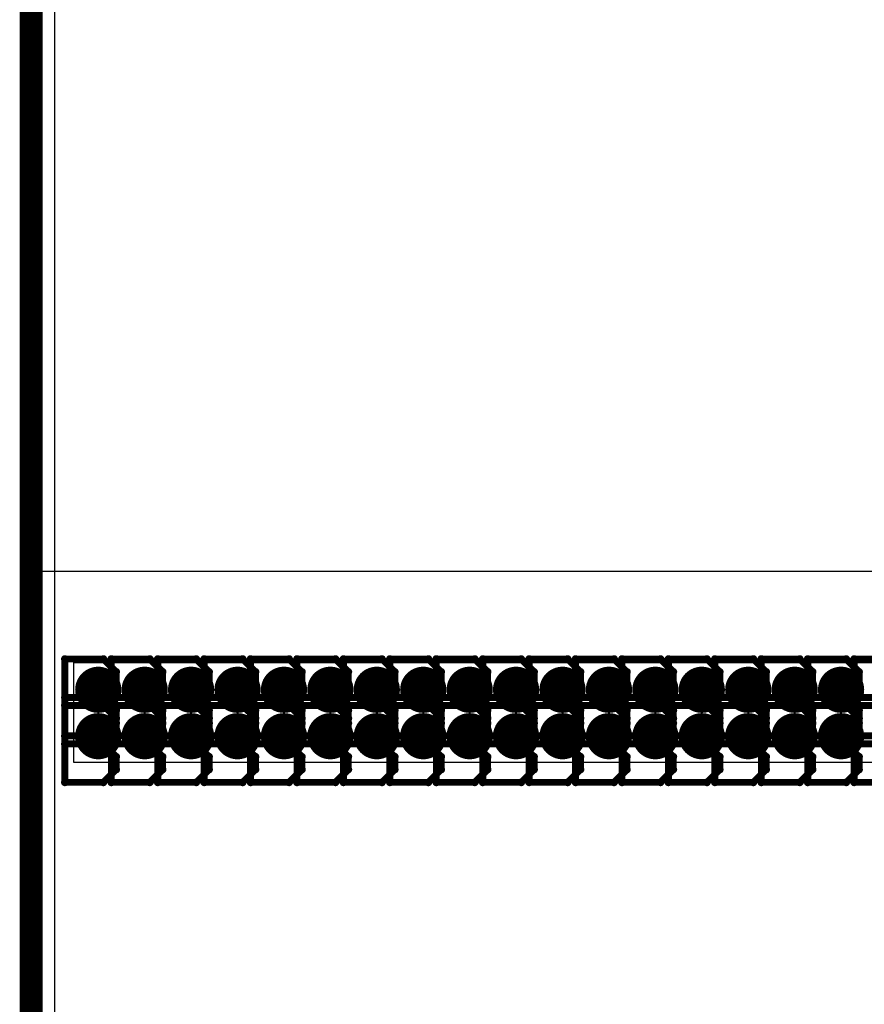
# Model space of a CAD drawing. Extents: x -2 to 8.5, y -2.9 to 5.2.
# Tile 29 of 207: x -0.005 to 0.361, y 1.25 to 1.676. Entities that reach past the tile are written whole.
import ezdxf

# ---------------------------------------------------------------- set-up
doc = ezdxf.new("R2010")
doc.units = 0
doc.layers.get('0').update_dxf_attribs({"linetype": 'CONTINUOUS'})
for name, color, linetype in [('acc-ni-360-20-out-a_board_dimension', 6, 'CONTINUOUS'), ('acc-ni-360-20-out-a_copper_signal_bot', 5, 'CONTINUOUS'), ('acc-ni-360-20-out-a_copper_signal_top', 1, 'CONTINUOUS'), ('acc-ni-360-20-out-a_drawing_1', 1, 'CONTINUOUS'), ('acc-ni-360-20-out-a_drillmap_1', 1, 'CONTINUOUS'), ('acc-ni-360-20-out-a_profile', 1, 'CONTINUOUS'), ('acc-ni-360-20-out-a_pth_drill', 1, 'CONTINUOUS'), ('acc-ni-360-20-out-a_soldermask_bot', 1, 'CONTINUOUS'), ('acc-ni-360-20-out-a_soldermask_top', 1, 'CONTINUOUS')]:
    doc.layers.add(name, color=color, linetype=linetype)

# ---------------------------------------------------------------- blocks, each defined once
blk = doc.blocks.new('D20')
at = {"const_width": 0.01}
blk.add_lwpolyline([(-0.005, 0, 1), (0.005, 0, 1)], format="xyb", close=True, dxfattribs=at)
blk = doc.blocks.new('D45')
at = {"const_width": 0.005}
blk.add_lwpolyline([(-0.0025, 0, 1), (0.0025, 0, 1)], format="xyb", close=True, dxfattribs=at)
blk = doc.blocks.new('D48')
at = {"const_width": 0.001667}
blk.add_lwpolyline([(-0.000833, 0, 1), (0.000833, 0, 1)], format="xyb", close=True, dxfattribs=at)
blk = doc.blocks.new('D25')
at = {"const_width": 0.0025}
blk.add_lwpolyline([(-0.00125, 0, 1), (0.00125, 0, 1)], format="xyb", close=True, dxfattribs=at)

msp = doc.modelspace()

# ---------------------------------------------------------------- linework, layer by layer
at = {"layer": 'acc-ni-360-20-out-a_board_dimension', "color": 6, "const_width": 0.01}
msp.add_lwpolyline([(0, 0), (0, 3.25)], dxfattribs=at)
at = {"layer": 'acc-ni-360-20-out-a_copper_signal_bot', "color": 5}
msp.add_lwpolyline([(1.489805, 0.010195), (0.010195, 0.010195), (0.010195, 3.239805), (1.489805, 3.239805), (1.489805, 0.010195)], dxfattribs=at)
at = {"layer": 'acc-ni-360-20-out-a_copper_signal_top', "color": 1}
for points in [[(1.021654, 1.572835), (0.549213, 1.572835), (0.549213, 1.568898), (0.501969, 1.568898), (0.501969, 1.572835), (0.482284, 1.572835), (0.482284, 1.437402), (0, 1.437402), (0, 1.812598), (0.019685, 1.812598), (0.019685, 2.563976)], [(0.5015, 1.354724), (0.0185, 1.354724), (0.0185, 1.398032), (0.5015, 1.398032), (0.5015, 1.354724)]]:
    msp.add_lwpolyline(points, dxfattribs=at)
at = {"layer": 'acc-ni-360-20-out-a_drawing_1', "color": 1, "const_width": 0.003}
for points in [[(0.014566, 1.399548), (0.014566, 1.366226)], [(0.031227, 1.399548), (0.014566, 1.399548)], [(0.036781, 1.393995), (0.031227, 1.399548)], [(0.034666, 1.399548), (0.034666, 1.366226)], [(0.051327, 1.399548), (0.034666, 1.399548)], [(0.056881, 1.393995), (0.051327, 1.399548)], [(0.054766, 1.399548), (0.054766, 1.366226)], [(0.071427, 1.399548), (0.054766, 1.399548)], [(0.076981, 1.393995), (0.071427, 1.399548)], [(0.074866, 1.399548), (0.074866, 1.366226)], [(0.091527, 1.399548), (0.074866, 1.399548)], [(0.097081, 1.393995), (0.091527, 1.399548)], [(0.094966, 1.399548), (0.094966, 1.366226)], [(0.111627, 1.399548), (0.094966, 1.399548)], [(0.117181, 1.393995), (0.111627, 1.399548)], [(0.115066, 1.399548), (0.115066, 1.366226)], [(0.131727, 1.399548), (0.115066, 1.399548)], [(0.137281, 1.393995), (0.131727, 1.399548)], [(0.135166, 1.399548), (0.135166, 1.366226)], [(0.151827, 1.399548), (0.135166, 1.399548)], [(0.157381, 1.393995), (0.151827, 1.399548)], [(0.155266, 1.399548), (0.155266, 1.366226)], [(0.171927, 1.399548), (0.155266, 1.399548)], [(0.177481, 1.393995), (0.171927, 1.399548)], [(0.175365, 1.399548), (0.175365, 1.366226)], [(0.192027, 1.399548), (0.175365, 1.399548)], [(0.19758, 1.393995), (0.192027, 1.399548)], [(0.195465, 1.399548), (0.195465, 1.366226)], [(0.212126, 1.399548), (0.195465, 1.399548)], [(0.21768, 1.393995), (0.212126, 1.399548)], [(0.215565, 1.399548), (0.215565, 1.366226)], [(0.232226, 1.399548), (0.215565, 1.399548)], [(0.23778, 1.393995), (0.232226, 1.399548)], [(0.235665, 1.399548), (0.235665, 1.366226)], [(0.252326, 1.399548), (0.235665, 1.399548)], [(0.25788, 1.393995), (0.252326, 1.399548)], [(0.255765, 1.399548), (0.255765, 1.366226)], [(0.272426, 1.399548), (0.255765, 1.399548)], [(0.27798, 1.393995), (0.272426, 1.399548)], [(0.275865, 1.399548), (0.275865, 1.366226)], [(0.292526, 1.399548), (0.275865, 1.399548)], [(0.29808, 1.393995), (0.292526, 1.399548)], [(0.295965, 1.399548), (0.295965, 1.366226)], [(0.312626, 1.399548), (0.295965, 1.399548)], [(0.31818, 1.393995), (0.312626, 1.399548)], [(0.316065, 1.399548), (0.316065, 1.366226)], [(0.332726, 1.399548), (0.316065, 1.399548)], [(0.33828, 1.393995), (0.332726, 1.399548)], [(0.336165, 1.399548), (0.336165, 1.366226)], [(0.352826, 1.399548), (0.336165, 1.399548)], [(0.35838, 1.393995), (0.352826, 1.399548)], [(0.356264, 1.399548), (0.356264, 1.366226)], [(0.372926, 1.399548), (0.356264, 1.399548)], [(0.036781, 1.388441), (0.036781, 1.393995)], [(0.056881, 1.388441), (0.056881, 1.393995)], [(0.076981, 1.388441), (0.076981, 1.393995)], [(0.097081, 1.388441), (0.097081, 1.393995)], [(0.117181, 1.388441), (0.117181, 1.393995)], [(0.137281, 1.388441), (0.137281, 1.393995)], [(0.157381, 1.388441), (0.157381, 1.393995)], [(0.177481, 1.388441), (0.177481, 1.393995)], [(0.19758, 1.388441), (0.19758, 1.393995)], [(0.21768, 1.388441), (0.21768, 1.393995)], [(0.23778, 1.388441), (0.23778, 1.393995)], [(0.25788, 1.388441), (0.25788, 1.393995)], [(0.27798, 1.388441), (0.27798, 1.393995)], [(0.29808, 1.388441), (0.29808, 1.393995)], [(0.31818, 1.388441), (0.31818, 1.393995)], [(0.33828, 1.388441), (0.33828, 1.393995)], [(0.35838, 1.388441), (0.35838, 1.393995)], [(0.031227, 1.382887), (0.036781, 1.388441)], [(0.051327, 1.382887), (0.056881, 1.388441)], [(0.071427, 1.382887), (0.076981, 1.388441)], [(0.091527, 1.382887), (0.097081, 1.388441)], [(0.111627, 1.382887), (0.117181, 1.388441)], [(0.131727, 1.382887), (0.137281, 1.388441)], [(0.151827, 1.382887), (0.157381, 1.388441)], [(0.171927, 1.382887), (0.177481, 1.388441)], [(0.192027, 1.382887), (0.19758, 1.388441)], [(0.212126, 1.382887), (0.21768, 1.388441)], [(0.232226, 1.382887), (0.23778, 1.388441)], [(0.252326, 1.382887), (0.25788, 1.388441)], [(0.272426, 1.382887), (0.27798, 1.388441)], [(0.292526, 1.382887), (0.29808, 1.388441)], [(0.312626, 1.382887), (0.31818, 1.388441)], [(0.332726, 1.382887), (0.33828, 1.388441)], [(0.352826, 1.382887), (0.35838, 1.388441)], [(0.031227, 1.382887), (0.014566, 1.382887)], [(0.014566, 1.382887), (0.031227, 1.382887)], [(0.036781, 1.377333), (0.031227, 1.382887)], [(0.051327, 1.382887), (0.034666, 1.382887)], [(0.034666, 1.382887), (0.051327, 1.382887)], [(0.056881, 1.377333), (0.051327, 1.382887)], [(0.071427, 1.382887), (0.054766, 1.382887)], [(0.054766, 1.382887), (0.071427, 1.382887)], [(0.076981, 1.377333), (0.071427, 1.382887)], [(0.091527, 1.382887), (0.074866, 1.382887)], [(0.074866, 1.382887), (0.091527, 1.382887)], [(0.097081, 1.377333), (0.091527, 1.382887)], [(0.111627, 1.382887), (0.094966, 1.382887)], [(0.094966, 1.382887), (0.111627, 1.382887)], [(0.117181, 1.377333), (0.111627, 1.382887)], [(0.131727, 1.382887), (0.115066, 1.382887)], [(0.115066, 1.382887), (0.131727, 1.382887)], [(0.137281, 1.377333), (0.131727, 1.382887)], [(0.151827, 1.382887), (0.135166, 1.382887)], [(0.135166, 1.382887), (0.151827, 1.382887)], [(0.157381, 1.377333), (0.151827, 1.382887)], [(0.171927, 1.382887), (0.155266, 1.382887)], [(0.155266, 1.382887), (0.171927, 1.382887)], [(0.177481, 1.377333), (0.171927, 1.382887)], [(0.192027, 1.382887), (0.175365, 1.382887)], [(0.175365, 1.382887), (0.192027, 1.382887)], [(0.19758, 1.377333), (0.192027, 1.382887)], [(0.212126, 1.382887), (0.195465, 1.382887)], [(0.195465, 1.382887), (0.212126, 1.382887)], [(0.21768, 1.377333), (0.212126, 1.382887)], [(0.232226, 1.382887), (0.215565, 1.382887)], [(0.215565, 1.382887), (0.232226, 1.382887)], [(0.23778, 1.377333), (0.232226, 1.382887)], [(0.252326, 1.382887), (0.235665, 1.382887)], [(0.235665, 1.382887), (0.252326, 1.382887)], [(0.25788, 1.377333), (0.252326, 1.382887)], [(0.272426, 1.382887), (0.255765, 1.382887)], [(0.255765, 1.382887), (0.272426, 1.382887)], [(0.27798, 1.377333), (0.272426, 1.382887)], [(0.292526, 1.382887), (0.275865, 1.382887)], [(0.275865, 1.382887), (0.292526, 1.382887)], [(0.29808, 1.377333), (0.292526, 1.382887)], [(0.312626, 1.382887), (0.295965, 1.382887)], [(0.295965, 1.382887), (0.312626, 1.382887)], [(0.31818, 1.377333), (0.312626, 1.382887)], [(0.332726, 1.382887), (0.316065, 1.382887)], [(0.316065, 1.382887), (0.332726, 1.382887)], [(0.33828, 1.377333), (0.332726, 1.382887)], [(0.352826, 1.382887), (0.336165, 1.382887)], [(0.336165, 1.382887), (0.352826, 1.382887)], [(0.35838, 1.377333), (0.352826, 1.382887)], [(0.372926, 1.382887), (0.356264, 1.382887)], [(0.356264, 1.382887), (0.372926, 1.382887)], [(0.014566, 1.379448), (0.014566, 1.346126)], [(0.031227, 1.379448), (0.014566, 1.379448)], [(0.036781, 1.373895), (0.031227, 1.379448)], [(0.034666, 1.379448), (0.034666, 1.346126)], [(0.051327, 1.379448), (0.034666, 1.379448)], [(0.036781, 1.37178), (0.036781, 1.377333)], [(0.056881, 1.373895), (0.051327, 1.379448)], [(0.054766, 1.379448), (0.054766, 1.346126)], [(0.071427, 1.379448), (0.054766, 1.379448)], [(0.056881, 1.37178), (0.056881, 1.377333)], [(0.076981, 1.373895), (0.071427, 1.379448)], [(0.074866, 1.379448), (0.074866, 1.346126)], [(0.091527, 1.379448), (0.074866, 1.379448)], [(0.076981, 1.37178), (0.076981, 1.377333)], [(0.097081, 1.373895), (0.091527, 1.379448)], [(0.094966, 1.379448), (0.094966, 1.346126)], [(0.111627, 1.379448), (0.094966, 1.379448)], [(0.097081, 1.37178), (0.097081, 1.377333)], [(0.117181, 1.373895), (0.111627, 1.379448)], [(0.115066, 1.379448), (0.115066, 1.346126)], [(0.131727, 1.379448), (0.115066, 1.379448)], [(0.117181, 1.37178), (0.117181, 1.377333)], [(0.137281, 1.373895), (0.131727, 1.379448)], [(0.135166, 1.379448), (0.135166, 1.346126)], [(0.151827, 1.379448), (0.135166, 1.379448)], [(0.137281, 1.37178), (0.137281, 1.377333)], [(0.157381, 1.373895), (0.151827, 1.379448)], [(0.155266, 1.379448), (0.155266, 1.346126)], [(0.171927, 1.379448), (0.155266, 1.379448)], [(0.157381, 1.37178), (0.157381, 1.377333)], [(0.177481, 1.373895), (0.171927, 1.379448)], [(0.175365, 1.379448), (0.175365, 1.346126)], [(0.192027, 1.379448), (0.175365, 1.379448)], [(0.177481, 1.37178), (0.177481, 1.377333)], [(0.19758, 1.373895), (0.192027, 1.379448)], [(0.195465, 1.379448), (0.195465, 1.346126)], [(0.212126, 1.379448), (0.195465, 1.379448)], [(0.19758, 1.37178), (0.19758, 1.377333)], [(0.21768, 1.373895), (0.212126, 1.379448)], [(0.215565, 1.379448), (0.215565, 1.346126)], [(0.232226, 1.379448), (0.215565, 1.379448)], [(0.21768, 1.37178), (0.21768, 1.377333)], [(0.23778, 1.373895), (0.232226, 1.379448)], [(0.235665, 1.379448), (0.235665, 1.346126)], [(0.252326, 1.379448), (0.235665, 1.379448)], [(0.23778, 1.37178), (0.23778, 1.377333)], [(0.25788, 1.373895), (0.252326, 1.379448)], [(0.255765, 1.379448), (0.255765, 1.346126)], [(0.272426, 1.379448), (0.255765, 1.379448)], [(0.25788, 1.37178), (0.25788, 1.377333)], [(0.27798, 1.373895), (0.272426, 1.379448)], [(0.275865, 1.379448), (0.275865, 1.346126)], [(0.292526, 1.379448), (0.275865, 1.379448)], [(0.27798, 1.37178), (0.27798, 1.377333)], [(0.29808, 1.373895), (0.292526, 1.379448)], [(0.295965, 1.379448), (0.295965, 1.346126)], [(0.312626, 1.379448), (0.295965, 1.379448)], [(0.29808, 1.37178), (0.29808, 1.377333)], [(0.31818, 1.373895), (0.312626, 1.379448)], [(0.316065, 1.379448), (0.316065, 1.346126)], [(0.332726, 1.379448), (0.316065, 1.379448)], [(0.31818, 1.37178), (0.31818, 1.377333)], [(0.33828, 1.373895), (0.332726, 1.379448)], [(0.336165, 1.379448), (0.336165, 1.346126)], [(0.352826, 1.379448), (0.336165, 1.379448)], [(0.33828, 1.37178), (0.33828, 1.377333)], [(0.35838, 1.373895), (0.352826, 1.379448)], [(0.356264, 1.379448), (0.356264, 1.346126)], [(0.372926, 1.379448), (0.356264, 1.379448)], [(0.35838, 1.37178), (0.35838, 1.377333)], [(0.031227, 1.366226), (0.036781, 1.37178)], [(0.036781, 1.368341), (0.036781, 1.373895)], [(0.051327, 1.366226), (0.056881, 1.37178)], [(0.056881, 1.368341), (0.056881, 1.373895)], [(0.071427, 1.366226), (0.076981, 1.37178)], [(0.076981, 1.368341), (0.076981, 1.373895)], [(0.091527, 1.366226), (0.097081, 1.37178)], [(0.097081, 1.368341), (0.097081, 1.373895)], [(0.111627, 1.366226), (0.117181, 1.37178)], [(0.117181, 1.368341), (0.117181, 1.373895)], [(0.131727, 1.366226), (0.137281, 1.37178)], [(0.137281, 1.368341), (0.137281, 1.373895)], [(0.151827, 1.366226), (0.157381, 1.37178)], [(0.157381, 1.368341), (0.157381, 1.373895)], [(0.171927, 1.366226), (0.177481, 1.37178)], [(0.177481, 1.368341), (0.177481, 1.373895)], [(0.192027, 1.366226), (0.19758, 1.37178)], [(0.19758, 1.368341), (0.19758, 1.373895)], [(0.212126, 1.366226), (0.21768, 1.37178)], [(0.21768, 1.368341), (0.21768, 1.373895)], [(0.232226, 1.366226), (0.23778, 1.37178)], [(0.23778, 1.368341), (0.23778, 1.373895)], [(0.252326, 1.366226), (0.25788, 1.37178)], [(0.25788, 1.368341), (0.25788, 1.373895)], [(0.272426, 1.366226), (0.27798, 1.37178)], [(0.27798, 1.368341), (0.27798, 1.373895)], [(0.292526, 1.366226), (0.29808, 1.37178)], [(0.29808, 1.368341), (0.29808, 1.373895)], [(0.312626, 1.366226), (0.31818, 1.37178)], [(0.31818, 1.368341), (0.31818, 1.373895)], [(0.332726, 1.366226), (0.33828, 1.37178)], [(0.33828, 1.368341), (0.33828, 1.373895)], [(0.352826, 1.366226), (0.35838, 1.37178)], [(0.35838, 1.368341), (0.35838, 1.373895)], [(0.031227, 1.362787), (0.036781, 1.368341)], [(0.051327, 1.362787), (0.056881, 1.368341)], [(0.071427, 1.362787), (0.076981, 1.368341)], [(0.091527, 1.362787), (0.097081, 1.368341)], [(0.111627, 1.362787), (0.117181, 1.368341)], [(0.131727, 1.362787), (0.137281, 1.368341)], [(0.151827, 1.362787), (0.157381, 1.368341)], [(0.171927, 1.362787), (0.177481, 1.368341)], [(0.192027, 1.362787), (0.19758, 1.368341)], [(0.212126, 1.362787), (0.21768, 1.368341)], [(0.232226, 1.362787), (0.23778, 1.368341)], [(0.252326, 1.362787), (0.25788, 1.368341)], [(0.272426, 1.362787), (0.27798, 1.368341)], [(0.292526, 1.362787), (0.29808, 1.368341)], [(0.312626, 1.362787), (0.31818, 1.368341)], [(0.332726, 1.362787), (0.33828, 1.368341)], [(0.352826, 1.362787), (0.35838, 1.368341)], [(0.014566, 1.366226), (0.031227, 1.366226)], [(0.034666, 1.366226), (0.051327, 1.366226)], [(0.054766, 1.366226), (0.071427, 1.366226)], [(0.074866, 1.366226), (0.091527, 1.366226)], [(0.094966, 1.366226), (0.111627, 1.366226)], [(0.115066, 1.366226), (0.131727, 1.366226)], [(0.135166, 1.366226), (0.151827, 1.366226)], [(0.155266, 1.366226), (0.171927, 1.366226)], [(0.175365, 1.366226), (0.192027, 1.366226)], [(0.195465, 1.366226), (0.212126, 1.366226)], [(0.215565, 1.366226), (0.232226, 1.366226)], [(0.235665, 1.366226), (0.252326, 1.366226)], [(0.255765, 1.366226), (0.272426, 1.366226)], [(0.275865, 1.366226), (0.292526, 1.366226)], [(0.295965, 1.366226), (0.312626, 1.366226)], [(0.316065, 1.366226), (0.332726, 1.366226)], [(0.336165, 1.366226), (0.352826, 1.366226)], [(0.356264, 1.366226), (0.372926, 1.366226)], [(0.031227, 1.362787), (0.014566, 1.362787)], [(0.014566, 1.362787), (0.031227, 1.362787)], [(0.036781, 1.357234), (0.031227, 1.362787)], [(0.051327, 1.362787), (0.034666, 1.362787)], [(0.034666, 1.362787), (0.051327, 1.362787)], [(0.056881, 1.357234), (0.051327, 1.362787)], [(0.071427, 1.362787), (0.054766, 1.362787)], [(0.054766, 1.362787), (0.071427, 1.362787)], [(0.076981, 1.357234), (0.071427, 1.362787)], [(0.091527, 1.362787), (0.074866, 1.362787)], [(0.074866, 1.362787), (0.091527, 1.362787)], [(0.097081, 1.357234), (0.091527, 1.362787)], [(0.111627, 1.362787), (0.094966, 1.362787)], [(0.094966, 1.362787), (0.111627, 1.362787)], [(0.117181, 1.357234), (0.111627, 1.362787)], [(0.131727, 1.362787), (0.115066, 1.362787)], [(0.115066, 1.362787), (0.131727, 1.362787)], [(0.137281, 1.357234), (0.131727, 1.362787)], [(0.151827, 1.362787), (0.135166, 1.362787)], [(0.135166, 1.362787), (0.151827, 1.362787)], [(0.157381, 1.357234), (0.151827, 1.362787)], [(0.171927, 1.362787), (0.155266, 1.362787)], [(0.155266, 1.362787), (0.171927, 1.362787)], [(0.177481, 1.357234), (0.171927, 1.362787)], [(0.192027, 1.362787), (0.175365, 1.362787)], [(0.175365, 1.362787), (0.192027, 1.362787)], [(0.19758, 1.357234), (0.192027, 1.362787)], [(0.212126, 1.362787), (0.195465, 1.362787)], [(0.195465, 1.362787), (0.212126, 1.362787)], [(0.21768, 1.357234), (0.212126, 1.362787)], [(0.232226, 1.362787), (0.215565, 1.362787)], [(0.215565, 1.362787), (0.232226, 1.362787)], [(0.23778, 1.357234), (0.232226, 1.362787)], [(0.252326, 1.362787), (0.235665, 1.362787)], [(0.235665, 1.362787), (0.252326, 1.362787)], [(0.25788, 1.357234), (0.252326, 1.362787)], [(0.272426, 1.362787), (0.255765, 1.362787)], [(0.255765, 1.362787), (0.272426, 1.362787)], [(0.27798, 1.357234), (0.272426, 1.362787)], [(0.292526, 1.362787), (0.275865, 1.362787)], [(0.275865, 1.362787), (0.292526, 1.362787)], [(0.29808, 1.357234), (0.292526, 1.362787)], [(0.312626, 1.362787), (0.295965, 1.362787)], [(0.295965, 1.362787), (0.312626, 1.362787)], [(0.31818, 1.357234), (0.312626, 1.362787)], [(0.332726, 1.362787), (0.316065, 1.362787)], [(0.316065, 1.362787), (0.332726, 1.362787)], [(0.33828, 1.357234), (0.332726, 1.362787)], [(0.352826, 1.362787), (0.336165, 1.362787)], [(0.336165, 1.362787), (0.352826, 1.362787)], [(0.35838, 1.357234), (0.352826, 1.362787)], [(0.372926, 1.362787), (0.356264, 1.362787)], [(0.356264, 1.362787), (0.372926, 1.362787)], [(0.036781, 1.35168), (0.036781, 1.357234)], [(0.056881, 1.35168), (0.056881, 1.357234)], [(0.076981, 1.35168), (0.076981, 1.357234)], [(0.097081, 1.35168), (0.097081, 1.357234)], [(0.117181, 1.35168), (0.117181, 1.357234)], [(0.137281, 1.35168), (0.137281, 1.357234)], [(0.157381, 1.35168), (0.157381, 1.357234)], [(0.177481, 1.35168), (0.177481, 1.357234)], [(0.19758, 1.35168), (0.19758, 1.357234)], [(0.21768, 1.35168), (0.21768, 1.357234)], [(0.23778, 1.35168), (0.23778, 1.357234)], [(0.25788, 1.35168), (0.25788, 1.357234)], [(0.27798, 1.35168), (0.27798, 1.357234)], [(0.29808, 1.35168), (0.29808, 1.357234)], [(0.31818, 1.35168), (0.31818, 1.357234)], [(0.33828, 1.35168), (0.33828, 1.357234)], [(0.35838, 1.35168), (0.35838, 1.357234)], [(0.031227, 1.346126), (0.036781, 1.35168)], [(0.051327, 1.346126), (0.056881, 1.35168)], [(0.071427, 1.346126), (0.076981, 1.35168)], [(0.091527, 1.346126), (0.097081, 1.35168)], [(0.111627, 1.346126), (0.117181, 1.35168)], [(0.131727, 1.346126), (0.137281, 1.35168)], [(0.151827, 1.346126), (0.157381, 1.35168)], [(0.171927, 1.346126), (0.177481, 1.35168)], [(0.192027, 1.346126), (0.19758, 1.35168)], [(0.212126, 1.346126), (0.21768, 1.35168)], [(0.232226, 1.346126), (0.23778, 1.35168)], [(0.252326, 1.346126), (0.25788, 1.35168)], [(0.272426, 1.346126), (0.27798, 1.35168)], [(0.292526, 1.346126), (0.29808, 1.35168)], [(0.312626, 1.346126), (0.31818, 1.35168)], [(0.332726, 1.346126), (0.33828, 1.35168)], [(0.352826, 1.346126), (0.35838, 1.35168)], [(0.014566, 1.346126), (0.031227, 1.346126)], [(0.034666, 1.346126), (0.051327, 1.346126)], [(0.054766, 1.346126), (0.071427, 1.346126)], [(0.074866, 1.346126), (0.091527, 1.346126)], [(0.094966, 1.346126), (0.111627, 1.346126)], [(0.115066, 1.346126), (0.131727, 1.346126)], [(0.135166, 1.346126), (0.151827, 1.346126)], [(0.155266, 1.346126), (0.171927, 1.346126)], [(0.175365, 1.346126), (0.192027, 1.346126)], [(0.195465, 1.346126), (0.212126, 1.346126)], [(0.215565, 1.346126), (0.232226, 1.346126)], [(0.235665, 1.346126), (0.252326, 1.346126)], [(0.255765, 1.346126), (0.272426, 1.346126)], [(0.275865, 1.346126), (0.292526, 1.346126)], [(0.295965, 1.346126), (0.312626, 1.346126)], [(0.316065, 1.346126), (0.332726, 1.346126)], [(0.336165, 1.346126), (0.352826, 1.346126)], [(0.356264, 1.346126), (0.372926, 1.346126)]]:
    msp.add_lwpolyline(points, dxfattribs=at)
at = {"layer": 'acc-ni-360-20-out-a_drillmap_1', "color": 1, "const_width": 0.005}
for points in [[(0.029007, 1.38122), (0.029007, 1.39122)], [(0.049107, 1.38122), (0.049107, 1.39122)], [(0.069207, 1.38122), (0.069207, 1.39122)], [(0.089307, 1.38122), (0.089307, 1.39122)], [(0.109406, 1.38122), (0.109406, 1.39122)], [(0.129506, 1.38122), (0.129506, 1.39122)], [(0.149606, 1.38122), (0.149606, 1.39122)], [(0.169706, 1.38122), (0.169706, 1.39122)], [(0.189806, 1.38122), (0.189806, 1.39122)], [(0.209906, 1.38122), (0.209906, 1.39122)], [(0.230006, 1.38122), (0.230006, 1.39122)], [(0.250106, 1.38122), (0.250106, 1.39122)], [(0.270206, 1.38122), (0.270206, 1.39122)], [(0.290306, 1.38122), (0.290306, 1.39122)], [(0.310406, 1.38122), (0.310406, 1.39122)], [(0.330505, 1.38122), (0.330505, 1.39122)], [(0.350605, 1.38122), (0.350605, 1.39122)], [(0.024007, 1.38622), (0.034007, 1.38622)], [(0.044107, 1.38622), (0.054107, 1.38622)], [(0.064207, 1.38622), (0.074207, 1.38622)], [(0.084307, 1.38622), (0.094307, 1.38622)], [(0.104406, 1.38622), (0.114406, 1.38622)], [(0.124506, 1.38622), (0.134506, 1.38622)], [(0.144606, 1.38622), (0.154606, 1.38622)], [(0.164706, 1.38622), (0.174706, 1.38622)], [(0.184806, 1.38622), (0.194806, 1.38622)], [(0.204906, 1.38622), (0.214906, 1.38622)], [(0.225006, 1.38622), (0.235006, 1.38622)], [(0.245106, 1.38622), (0.255106, 1.38622)], [(0.265206, 1.38622), (0.275206, 1.38622)], [(0.285306, 1.38622), (0.295306, 1.38622)], [(0.305406, 1.38622), (0.315406, 1.38622)], [(0.325505, 1.38622), (0.335505, 1.38622)], [(0.345605, 1.38622), (0.355605, 1.38622)], [(0.029007, 1.36112), (0.029007, 1.37112)], [(0.049107, 1.36112), (0.049107, 1.37112)], [(0.069207, 1.36112), (0.069207, 1.37112)], [(0.089307, 1.36112), (0.089307, 1.37112)], [(0.109406, 1.36112), (0.109406, 1.37112)], [(0.129506, 1.36112), (0.129506, 1.37112)], [(0.149606, 1.36112), (0.149606, 1.37112)], [(0.169706, 1.36112), (0.169706, 1.37112)], [(0.189806, 1.36112), (0.189806, 1.37112)], [(0.209906, 1.36112), (0.209906, 1.37112)], [(0.230006, 1.36112), (0.230006, 1.37112)], [(0.250106, 1.36112), (0.250106, 1.37112)], [(0.270206, 1.36112), (0.270206, 1.37112)], [(0.290306, 1.36112), (0.290306, 1.37112)], [(0.310406, 1.36112), (0.310406, 1.37112)], [(0.330505, 1.36112), (0.330505, 1.37112)], [(0.350605, 1.36112), (0.350605, 1.37112)], [(0.024007, 1.36612), (0.034007, 1.36612)], [(0.044107, 1.36612), (0.054107, 1.36612)], [(0.064207, 1.36612), (0.074207, 1.36612)], [(0.084307, 1.36612), (0.094307, 1.36612)], [(0.104406, 1.36612), (0.114406, 1.36612)], [(0.124506, 1.36612), (0.134506, 1.36612)], [(0.144606, 1.36612), (0.154606, 1.36612)], [(0.164706, 1.36612), (0.174706, 1.36612)], [(0.184806, 1.36612), (0.194806, 1.36612)], [(0.204906, 1.36612), (0.214906, 1.36612)], [(0.225006, 1.36612), (0.235006, 1.36612)], [(0.245106, 1.36612), (0.255106, 1.36612)], [(0.265206, 1.36612), (0.275206, 1.36612)], [(0.285306, 1.36612), (0.295306, 1.36612)], [(0.305406, 1.36612), (0.315406, 1.36612)], [(0.325505, 1.36612), (0.335505, 1.36612)], [(0.345605, 1.36612), (0.355605, 1.36612)]]:
    msp.add_lwpolyline(points, dxfattribs=at)
at = {"layer": 'acc-ni-360-20-out-a_profile', "color": 1, "const_width": 0.001}
msp.add_lwpolyline([(0, 0), (0, 3.25)], dxfattribs=at)
at = {"layer": 'acc-ni-360-20-out-a_soldermask_bot', "color": 1}
msp.add_lwpolyline([(1.5, 0), (0, 0), (0, 3.25), (1.5, 3.25), (1.5, 0)], dxfattribs=at)
at = {"layer": 'acc-ni-360-20-out-a_soldermask_top', "color": 1}
msp.add_lwpolyline([(0.313, 2.423), (0.5885, 2.423), (0.5885, 2.175), (1.5, 2.175), (1.5, 1.445), (1.2535, 1.445), (1.2535, 1.305), (1.5, 1.305), (1.5, 0.775), (0, 0.775), (0, 2.58385), (0.313, 2.58385), (0.313, 2.423)], dxfattribs=at)

# ---------------------------------------------------------------- block references
at = {"layer": 'acc-ni-360-20-out-a_copper_signal_bot'}
for p in [(0.029007, 1.38622), (0.049107, 1.38622), (0.069207, 1.38622), (0.089307, 1.38622), (0.109406, 1.38622), (0.129506, 1.38622), (0.149606, 1.38622), (0.169706, 1.38622), (0.189806, 1.38622), (0.209906, 1.38622), (0.230006, 1.38622), (0.250106, 1.38622), (0.270206, 1.38622), (0.290306, 1.38622), (0.310406, 1.38622), (0.330505, 1.38622), (0.350605, 1.38622), (0.029007, 1.36612), (0.049107, 1.36612), (0.069207, 1.36612), (0.089307, 1.36612), (0.109406, 1.36612), (0.129506, 1.36612), (0.149606, 1.36612), (0.169706, 1.36612), (0.189806, 1.36612), (0.209906, 1.36612), (0.230006, 1.36612), (0.250106, 1.36612), (0.270206, 1.36612), (0.290306, 1.36612), (0.310406, 1.36612), (0.330505, 1.36612), (0.350605, 1.36612)]:
    msp.add_blockref('D20', p, dxfattribs=at)
at = {"layer": 'acc-ni-360-20-out-a_copper_signal_top'}
for p in [(0.029007, 1.38622), (0.049107, 1.38622), (0.069207, 1.38622), (0.089307, 1.38622), (0.109406, 1.38622), (0.129506, 1.38622), (0.149606, 1.38622), (0.169706, 1.38622), (0.189806, 1.38622), (0.209906, 1.38622), (0.230006, 1.38622), (0.250106, 1.38622), (0.270206, 1.38622), (0.290306, 1.38622), (0.310406, 1.38622), (0.330505, 1.38622), (0.350605, 1.38622), (0.029007, 1.36612), (0.049107, 1.36612), (0.069207, 1.36612), (0.089307, 1.36612), (0.109406, 1.36612), (0.129506, 1.36612), (0.149606, 1.36612), (0.169706, 1.36612), (0.189806, 1.36612), (0.209906, 1.36612), (0.230006, 1.36612), (0.250106, 1.36612), (0.270206, 1.36612), (0.290306, 1.36612), (0.310406, 1.36612), (0.330505, 1.36612), (0.350605, 1.36612)]:
    msp.add_blockref('D20', p, dxfattribs=at)
at = {"layer": 'acc-ni-360-20-out-a_drawing_1'}
for p in [(0.014566, 1.399548), (0.014566, 1.399548), (0.031227, 1.399548), (0.034666, 1.399548), (0.034666, 1.399548), (0.051327, 1.399548), (0.054766, 1.399548), (0.054766, 1.399548), (0.071427, 1.399548), (0.074866, 1.399548), (0.074866, 1.399548), (0.091527, 1.399548), (0.094966, 1.399548), (0.094966, 1.399548), (0.111627, 1.399548), (0.115066, 1.399548), (0.115066, 1.399548), (0.131727, 1.399548), (0.135166, 1.399548), (0.135166, 1.399548), (0.151827, 1.399548), (0.155266, 1.399548), (0.155266, 1.399548), (0.171927, 1.399548), (0.175365, 1.399548), (0.175365, 1.399548), (0.192027, 1.399548), (0.195465, 1.399548), (0.195465, 1.399548), (0.212126, 1.399548), (0.215565, 1.399548), (0.215565, 1.399548), (0.232226, 1.399548), (0.235665, 1.399548), (0.235665, 1.399548), (0.252326, 1.399548), (0.255765, 1.399548), (0.255765, 1.399548), (0.272426, 1.399548), (0.275865, 1.399548), (0.275865, 1.399548), (0.292526, 1.399548), (0.295965, 1.399548), (0.295965, 1.399548), (0.312626, 1.399548), (0.316065, 1.399548), (0.316065, 1.399548), (0.332726, 1.399548), (0.336165, 1.399548), (0.336165, 1.399548), (0.352826, 1.399548), (0.356264, 1.399548), (0.356264, 1.399548), (0.036781, 1.393995), (0.056881, 1.393995), (0.076981, 1.393995), (0.097081, 1.393995), (0.117181, 1.393995), (0.137281, 1.393995), (0.157381, 1.393995), (0.177481, 1.393995), (0.19758, 1.393995), (0.21768, 1.393995), (0.23778, 1.393995), (0.25788, 1.393995), (0.27798, 1.393995), (0.29808, 1.393995), (0.31818, 1.393995), (0.33828, 1.393995), (0.35838, 1.393995), (0.036781, 1.388441), (0.056881, 1.388441), (0.076981, 1.388441), (0.097081, 1.388441), (0.117181, 1.388441), (0.137281, 1.388441), (0.157381, 1.388441), (0.177481, 1.388441), (0.19758, 1.388441), (0.21768, 1.388441), (0.23778, 1.388441), (0.25788, 1.388441), (0.27798, 1.388441), (0.29808, 1.388441), (0.31818, 1.388441), (0.33828, 1.388441), (0.35838, 1.388441), (0.014566, 1.382887), (0.031227, 1.382887), (0.031227, 1.382887), (0.034666, 1.382887), (0.051327, 1.382887), (0.051327, 1.382887), (0.054766, 1.382887), (0.071427, 1.382887), (0.071427, 1.382887), (0.074866, 1.382887), (0.091527, 1.382887), (0.091527, 1.382887), (0.094966, 1.382887), (0.111627, 1.382887), (0.111627, 1.382887), (0.115066, 1.382887), (0.131727, 1.382887), (0.131727, 1.382887), (0.135166, 1.382887), (0.151827, 1.382887), (0.151827, 1.382887), (0.155266, 1.382887), (0.171927, 1.382887), (0.171927, 1.382887), (0.175365, 1.382887), (0.192027, 1.382887), (0.192027, 1.382887), (0.195465, 1.382887), (0.212126, 1.382887), (0.212126, 1.382887), (0.215565, 1.382887), (0.232226, 1.382887), (0.232226, 1.382887), (0.235665, 1.382887), (0.252326, 1.382887), (0.252326, 1.382887), (0.255765, 1.382887), (0.272426, 1.382887), (0.272426, 1.382887), (0.275865, 1.382887), (0.292526, 1.382887), (0.292526, 1.382887), (0.295965, 1.382887), (0.312626, 1.382887), (0.312626, 1.382887), (0.316065, 1.382887), (0.332726, 1.382887), (0.332726, 1.382887), (0.336165, 1.382887), (0.352826, 1.382887), (0.352826, 1.382887), (0.356264, 1.382887), (0.014566, 1.379448), (0.014566, 1.379448), (0.031227, 1.379448), (0.034666, 1.379448), (0.034666, 1.379448), (0.036781, 1.377333), (0.051327, 1.379448), (0.054766, 1.379448), (0.054766, 1.379448), (0.056881, 1.377333), (0.071427, 1.379448), (0.074866, 1.379448), (0.074866, 1.379448), (0.076981, 1.377333), (0.091527, 1.379448), (0.094966, 1.379448), (0.094966, 1.379448), (0.097081, 1.377333), (0.111627, 1.379448), (0.115066, 1.379448), (0.115066, 1.379448), (0.117181, 1.377333), (0.131727, 1.379448), (0.135166, 1.379448), (0.135166, 1.379448), (0.137281, 1.377333), (0.151827, 1.379448), (0.155266, 1.379448), (0.155266, 1.379448), (0.157381, 1.377333), (0.171927, 1.379448), (0.175365, 1.379448), (0.175365, 1.379448), (0.177481, 1.377333), (0.192027, 1.379448), (0.195465, 1.379448), (0.195465, 1.379448), (0.19758, 1.377333), (0.212126, 1.379448), (0.215565, 1.379448), (0.215565, 1.379448), (0.21768, 1.377333), (0.232226, 1.379448), (0.235665, 1.379448), (0.235665, 1.379448), (0.23778, 1.377333), (0.252326, 1.379448), (0.255765, 1.379448), (0.255765, 1.379448), (0.25788, 1.377333), (0.272426, 1.379448), (0.275865, 1.379448), (0.275865, 1.379448), (0.27798, 1.377333), (0.292526, 1.379448), (0.295965, 1.379448), (0.295965, 1.379448), (0.29808, 1.377333), (0.312626, 1.379448), (0.316065, 1.379448), (0.316065, 1.379448), (0.31818, 1.377333), (0.332726, 1.379448), (0.336165, 1.379448), (0.336165, 1.379448), (0.33828, 1.377333), (0.352826, 1.379448), (0.356264, 1.379448), (0.356264, 1.379448), (0.35838, 1.377333), (0.036781, 1.373895), (0.036781, 1.37178), (0.056881, 1.373895), (0.056881, 1.37178), (0.076981, 1.373895), (0.076981, 1.37178), (0.097081, 1.373895), (0.097081, 1.37178), (0.117181, 1.373895), (0.117181, 1.37178), (0.137281, 1.373895), (0.137281, 1.37178), (0.157381, 1.373895), (0.157381, 1.37178), (0.177481, 1.373895), (0.177481, 1.37178), (0.19758, 1.373895), (0.19758, 1.37178), (0.21768, 1.373895), (0.21768, 1.37178), (0.23778, 1.373895), (0.23778, 1.37178), (0.25788, 1.373895), (0.25788, 1.37178), (0.27798, 1.373895), (0.27798, 1.37178), (0.29808, 1.373895), (0.29808, 1.37178), (0.31818, 1.373895), (0.31818, 1.37178), (0.33828, 1.373895), (0.33828, 1.37178), (0.35838, 1.373895), (0.35838, 1.37178), (0.036781, 1.368341), (0.056881, 1.368341), (0.076981, 1.368341), (0.097081, 1.368341), (0.117181, 1.368341), (0.137281, 1.368341), (0.157381, 1.368341), (0.177481, 1.368341), (0.19758, 1.368341), (0.21768, 1.368341), (0.23778, 1.368341), (0.25788, 1.368341), (0.27798, 1.368341), (0.29808, 1.368341), (0.31818, 1.368341), (0.33828, 1.368341), (0.35838, 1.368341), (0.014566, 1.366226), (0.031227, 1.366226), (0.034666, 1.366226), (0.051327, 1.366226), (0.054766, 1.366226), (0.071427, 1.366226), (0.074866, 1.366226), (0.091527, 1.366226), (0.094966, 1.366226), (0.111627, 1.366226), (0.115066, 1.366226), (0.131727, 1.366226), (0.135166, 1.366226), (0.151827, 1.366226), (0.155266, 1.366226), (0.171927, 1.366226), (0.175365, 1.366226), (0.192027, 1.366226), (0.195465, 1.366226), (0.212126, 1.366226), (0.215565, 1.366226), (0.232226, 1.366226), (0.235665, 1.366226), (0.252326, 1.366226), (0.255765, 1.366226), (0.272426, 1.366226), (0.275865, 1.366226), (0.292526, 1.366226), (0.295965, 1.366226), (0.312626, 1.366226), (0.316065, 1.366226), (0.332726, 1.366226), (0.336165, 1.366226), (0.352826, 1.366226), (0.356264, 1.366226), (0.014566, 1.362787), (0.031227, 1.362787), (0.031227, 1.362787), (0.034666, 1.362787), (0.051327, 1.362787), (0.051327, 1.362787), (0.054766, 1.362787), (0.071427, 1.362787), (0.071427, 1.362787), (0.074866, 1.362787), (0.091527, 1.362787), (0.091527, 1.362787), (0.094966, 1.362787), (0.111627, 1.362787), (0.111627, 1.362787), (0.115066, 1.362787), (0.131727, 1.362787), (0.131727, 1.362787), (0.135166, 1.362787), (0.151827, 1.362787), (0.151827, 1.362787), (0.155266, 1.362787), (0.171927, 1.362787), (0.171927, 1.362787), (0.175365, 1.362787), (0.192027, 1.362787), (0.192027, 1.362787), (0.195465, 1.362787), (0.212126, 1.362787), (0.212126, 1.362787), (0.215565, 1.362787), (0.232226, 1.362787), (0.232226, 1.362787), (0.235665, 1.362787), (0.252326, 1.362787), (0.252326, 1.362787), (0.255765, 1.362787), (0.272426, 1.362787), (0.272426, 1.362787), (0.275865, 1.362787), (0.292526, 1.362787), (0.292526, 1.362787), (0.295965, 1.362787), (0.312626, 1.362787), (0.312626, 1.362787), (0.316065, 1.362787), (0.332726, 1.362787), (0.332726, 1.362787), (0.336165, 1.362787), (0.352826, 1.362787), (0.352826, 1.362787), (0.356264, 1.362787), (0.036781, 1.357234), (0.056881, 1.357234), (0.076981, 1.357234), (0.097081, 1.357234), (0.117181, 1.357234), (0.137281, 1.357234), (0.157381, 1.357234), (0.177481, 1.357234), (0.19758, 1.357234), (0.21768, 1.357234), (0.23778, 1.357234), (0.25788, 1.357234), (0.27798, 1.357234), (0.29808, 1.357234), (0.31818, 1.357234), (0.33828, 1.357234), (0.35838, 1.357234), (0.036781, 1.35168), (0.056881, 1.35168), (0.076981, 1.35168), (0.097081, 1.35168), (0.117181, 1.35168), (0.137281, 1.35168), (0.157381, 1.35168), (0.177481, 1.35168), (0.19758, 1.35168), (0.21768, 1.35168), (0.23778, 1.35168), (0.25788, 1.35168), (0.27798, 1.35168), (0.29808, 1.35168), (0.31818, 1.35168), (0.33828, 1.35168), (0.35838, 1.35168), (0.014566, 1.346126), (0.031227, 1.346126), (0.034666, 1.346126), (0.051327, 1.346126), (0.054766, 1.346126), (0.071427, 1.346126), (0.074866, 1.346126), (0.091527, 1.346126), (0.094966, 1.346126), (0.111627, 1.346126), (0.115066, 1.346126), (0.131727, 1.346126), (0.135166, 1.346126), (0.151827, 1.346126), (0.155266, 1.346126), (0.171927, 1.346126), (0.175365, 1.346126), (0.192027, 1.346126), (0.195465, 1.346126), (0.212126, 1.346126), (0.215565, 1.346126), (0.232226, 1.346126), (0.235665, 1.346126), (0.252326, 1.346126), (0.255765, 1.346126), (0.272426, 1.346126), (0.275865, 1.346126), (0.292526, 1.346126), (0.295965, 1.346126), (0.312626, 1.346126), (0.316065, 1.346126), (0.332726, 1.346126), (0.336165, 1.346126), (0.352826, 1.346126), (0.356264, 1.346126)]:
    msp.add_blockref('D48', p, dxfattribs=at)
at = {"layer": 'acc-ni-360-20-out-a_drillmap_1'}
for p in [(0.029007, 1.39122), (0.049107, 1.39122), (0.069207, 1.39122), (0.089307, 1.39122), (0.109406, 1.39122), (0.129506, 1.39122), (0.149606, 1.39122), (0.169706, 1.39122), (0.189806, 1.39122), (0.209906, 1.39122), (0.230006, 1.39122), (0.250106, 1.39122), (0.270206, 1.39122), (0.290306, 1.39122), (0.310406, 1.39122), (0.330505, 1.39122), (0.350605, 1.39122), (0.024007, 1.38622), (0.034007, 1.38622), (0.044107, 1.38622), (0.054107, 1.38622), (0.064207, 1.38622), (0.074207, 1.38622), (0.084307, 1.38622), (0.094307, 1.38622), (0.104406, 1.38622), (0.114406, 1.38622), (0.124506, 1.38622), (0.134506, 1.38622), (0.144606, 1.38622), (0.154606, 1.38622), (0.164706, 1.38622), (0.174706, 1.38622), (0.184806, 1.38622), (0.194806, 1.38622), (0.204906, 1.38622), (0.214906, 1.38622), (0.225006, 1.38622), (0.235006, 1.38622), (0.245106, 1.38622), (0.255106, 1.38622), (0.265206, 1.38622), (0.275206, 1.38622), (0.285306, 1.38622), (0.295306, 1.38622), (0.305406, 1.38622), (0.315406, 1.38622), (0.325505, 1.38622), (0.335505, 1.38622), (0.345605, 1.38622), (0.355605, 1.38622), (0.029007, 1.38122), (0.049107, 1.38122), (0.069207, 1.38122), (0.089307, 1.38122), (0.109406, 1.38122), (0.129506, 1.38122), (0.149606, 1.38122), (0.169706, 1.38122), (0.189806, 1.38122), (0.209906, 1.38122), (0.230006, 1.38122), (0.250106, 1.38122), (0.270206, 1.38122), (0.290306, 1.38122), (0.310406, 1.38122), (0.330505, 1.38122), (0.350605, 1.38122), (0.029007, 1.37112), (0.049107, 1.37112), (0.069207, 1.37112), (0.089307, 1.37112), (0.109406, 1.37112), (0.129506, 1.37112), (0.149606, 1.37112), (0.169706, 1.37112), (0.189806, 1.37112), (0.209906, 1.37112), (0.230006, 1.37112), (0.250106, 1.37112), (0.270206, 1.37112), (0.290306, 1.37112), (0.310406, 1.37112), (0.330505, 1.37112), (0.350605, 1.37112), (0.024007, 1.36612), (0.034007, 1.36612), (0.044107, 1.36612), (0.054107, 1.36612), (0.064207, 1.36612), (0.074207, 1.36612), (0.084307, 1.36612), (0.094307, 1.36612), (0.104406, 1.36612), (0.114406, 1.36612), (0.124506, 1.36612), (0.134506, 1.36612), (0.144606, 1.36612), (0.154606, 1.36612), (0.164706, 1.36612), (0.174706, 1.36612), (0.184806, 1.36612), (0.194806, 1.36612), (0.204906, 1.36612), (0.214906, 1.36612), (0.225006, 1.36612), (0.235006, 1.36612), (0.245106, 1.36612), (0.255106, 1.36612), (0.265206, 1.36612), (0.275206, 1.36612), (0.285306, 1.36612), (0.295306, 1.36612), (0.305406, 1.36612), (0.315406, 1.36612), (0.325505, 1.36612), (0.335505, 1.36612), (0.345605, 1.36612), (0.355605, 1.36612), (0.029007, 1.36112), (0.049107, 1.36112), (0.069207, 1.36112), (0.089307, 1.36112), (0.109406, 1.36112), (0.129506, 1.36112), (0.149606, 1.36112), (0.169706, 1.36112), (0.189806, 1.36112), (0.209906, 1.36112), (0.230006, 1.36112), (0.250106, 1.36112), (0.270206, 1.36112), (0.290306, 1.36112), (0.310406, 1.36112), (0.330505, 1.36112), (0.350605, 1.36112)]:
    msp.add_blockref('D25', p, dxfattribs=at)
at = {"layer": 'acc-ni-360-20-out-a_pth_drill'}
for p in [(0.029007, 1.38622), (0.049107, 1.38622), (0.069207, 1.38622), (0.089307, 1.38622), (0.109406, 1.38622), (0.129506, 1.38622), (0.149606, 1.38622), (0.169706, 1.38622), (0.189806, 1.38622), (0.209906, 1.38622), (0.230006, 1.38622), (0.250106, 1.38622), (0.270206, 1.38622), (0.290306, 1.38622), (0.310406, 1.38622), (0.330505, 1.38622), (0.350605, 1.38622), (0.029007, 1.36612), (0.049107, 1.36612), (0.069207, 1.36612), (0.089307, 1.36612), (0.109406, 1.36612), (0.129506, 1.36612), (0.149606, 1.36612), (0.169706, 1.36612), (0.189806, 1.36612), (0.209906, 1.36612), (0.230006, 1.36612), (0.250106, 1.36612), (0.270206, 1.36612), (0.290306, 1.36612), (0.310406, 1.36612), (0.330505, 1.36612), (0.350605, 1.36612)]:
    msp.add_blockref('D45', p, dxfattribs=at)

doc.saveas('drawing.dxf')
